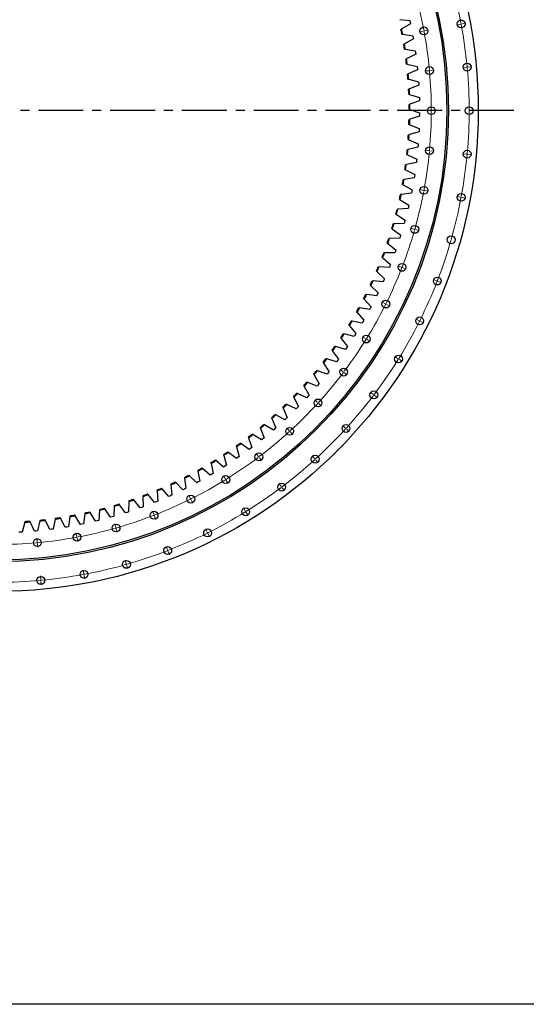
# Model space of a CAD drawing. Header units: millimetres. Extents: x -1928 to 21055, y 64816 to 83481.
# Tile 2 of 17: x 4448 to 6958, y 64816 to 69695. Entities that reach past the tile are written whole.
import ezdxf

# ---------------------------------------------------------------- set-up
doc = ezdxf.new("R2010")
doc.units = ezdxf.units.MM
doc.header["$LTSCALE"] = 100
doc.linetypes.add('CENTER', pattern=[10.16, 6.35, -1.27, 1.27, -1.27])

msp = doc.modelspace()

# ---------------------------------------------------------------- linework, layer by layer
at = {"color": 7, "linetype": 'Continuous', "lineweight": 25}
for p, q in [((6330.6, 69696.4), (6380.7, 69690.9)), ((6384.2, 69674.8), (6340.7, 69649.3)), ((6380.7, 69690.9), (6382.5, 69682.9)), ((6382.5, 69682.9), (6384.2, 69674.8)), ((6340.7, 69649.3), (6337.1, 69647.1)), ((6341.7, 69623.5), (6345.9, 69622.9)), ((6345.9, 69622.9), (6395.8, 69615.5)), ((6354.2, 69575.4), (6350.5, 69573.4)), ((6398.6, 69599.3), (6354.2, 69575.4)), ((6395.8, 69615.5), (6397.2, 69607.4)), ((6397.2, 69607.4), (6398.6, 69599.3)), ((6354.3, 69549.6), (6358.4, 69548.8)), ((6358.4, 69548.8), (6408, 69539.7)), ((6410.3, 69523.4), (6365, 69501.1)), ((6408, 69539.7), (6409.2, 69531.5)), ((6409.2, 69531.5), (6410.3, 69523.4)), ((6365, 69501.1), (6361.2, 69499.2)), ((6364.1, 69475.3), (6368.2, 69474.4)), ((6368.2, 69474.4), (6417.5, 69463.4)), ((6373.1, 69426.4), (6369.2, 69424.7)), ((6419.1, 69447), (6373.1, 69426.4)), ((6417.5, 69463.4), (6418.3, 69455.2)), ((6418.3, 69455.2), (6419.1, 69447)), ((6371.2, 69400.7), (6375.3, 69399.6)), ((6375.3, 69399.6), (6424.1, 69386.8)), ((6424.1, 69386.8), (6424.7, 69378.6)), ((6424.7, 69378.6), (6425.2, 69370.4)), ((6378.4, 69351.5), (6374.5, 69349.9)), ((6375.6, 69325.9), (6379.7, 69324.6)), ((6425.2, 69370.4), (6378.4, 69351.5)), ((6381, 69276.4), (6377, 69275)), ((6379.7, 69324.6), (6427.9, 69310.1)), ((6428.4, 69293.6), (6381, 69276.4)), ((6427.9, 69310.1), (6428.2, 69301.9)), ((6428.2, 69301.9), (6428.4, 69293.6)), ((6377.2, 69250.9), (6381.2, 69249.5)), ((6381.2, 69249.5), (6429, 69233.2)), ((6429, 69233.2), (6428.9, 69225)), ((6380.8, 69201.3), (6376.8, 69200)), ((6428.8, 69216.8), (6380.8, 69201.3)), ((6428.9, 69225), (6428.8, 69216.8)), ((6376.1, 69176), (6380, 69174.5)), ((6426.4, 69140), (6377.8, 69126.3)), ((6380, 69174.5), (6427.1, 69156.4)), ((6426.8, 69148.2), (6426.4, 69140)), ((6427.1, 69156.4), (6426.8, 69148.2)), ((6372.2, 69101.1), (6376.1, 69099.5)), ((6377.8, 69126.3), (6373.8, 69125.1)), ((6376.1, 69099.5), (6422.5, 69079.7)), ((6372.1, 69051.4), (6368, 69050.4)), ((6421.1, 69063.3), (6372.1, 69051.4)), ((6421.8, 69071.5), (6421.1, 69063.3)), ((6422.5, 69079.7), (6421.8, 69071.5)), ((6413.1, 68986.9), (6363.7, 68976.8)), ((6365.6, 69026.5), (6369.4, 69024.7)), ((6369.4, 69024.7), (6415, 69003.2)), ((6414.1, 68995), (6413.1, 68986.9)), ((6415, 69003.2), (6414.1, 68995)), ((6356.2, 68952.1), (6360, 68950.2)), ((6363.7, 68976.8), (6359.5, 68975.9)), ((6360, 68950.2), (6404.8, 68927)), ((6352.5, 68902.5), (6348.3, 68901.8)), ((6402.2, 68910.8), (6352.5, 68902.5)), ((6403.5, 68918.9), (6402.2, 68910.8)), ((6404.8, 68927), (6403.5, 68918.9)), ((6344.1, 68878.1), (6347.8, 68876)), ((6347.8, 68876), (6391.7, 68851.3)), ((6390.2, 68843.2), (6388.6, 68835.1)), ((6391.7, 68851.3), (6390.2, 68843.2)), ((6329.3, 68804.6), (6332.9, 68802.4)), ((6332.9, 68802.4), (6375.9, 68776.1)), ((6338.6, 68828.7), (6334.4, 68828.2)), ((6388.6, 68835.1), (6338.6, 68828.7)), ((6322, 68755.5), (6317.7, 68755.1)), ((6372.2, 68760.1), (6322, 68755.5)), ((6374.1, 68768.1), (6372.2, 68760.1)), ((6375.9, 68776.1), (6374.1, 68768.1)), ((6311.8, 68731.8), (6315.3, 68729.4)), ((6315.3, 68729.4), (6357.3, 68701.5)), ((6355.2, 68693.6), (6353, 68685.6)), ((6357.3, 68701.5), (6355.2, 68693.6)), ((6291.7, 68659.6), (6295.1, 68657.1)), ((6295.1, 68657.1), (6336, 68627.7)), ((6302.7, 68682.9), (6298.4, 68682.7)), ((6353, 68685.6), (6302.7, 68682.9)), ((6280.7, 68611.1), (6276.5, 68611)), ((6331.1, 68612), (6280.7, 68611.1)), ((6333.6, 68619.8), (6331.1, 68612)), ((6336, 68627.7), (6333.6, 68619.8)), ((6268.9, 68588.2), (6272.2, 68585.6)), ((6272.2, 68585.6), (6312, 68554.6)), ((6309.3, 68546.9), (6306.6, 68539.1)), ((6312, 68554.6), (6309.3, 68546.9)), ((6243.5, 68517.7), (6246.7, 68514.9)), ((6246.7, 68514.9), (6285.4, 68482.6)), ((6256.1, 68540.1), (6251.9, 68540.2)), ((6306.6, 68539.1), (6256.1, 68540.1)), ((6215.5, 68448.1), (6218.6, 68445.3)), ((6229, 68470.1), (6224.8, 68470.3)), ((6279.3, 68467.3), (6229, 68470.1)), ((6282.4, 68474.9), (6279.3, 68467.3)), ((6285.4, 68482.6), (6282.4, 68474.9)), ((6199.3, 68401.1), (6195.1, 68401.5)), ((6249.5, 68396.5), (6199.3, 68401.1)), ((6218.6, 68445.3), (6256.1, 68411.5)), ((6252.8, 68404), (6249.5, 68396.5)), ((6256.1, 68411.5), (6252.8, 68404)), ((6185, 68379.7), (6188, 68376.7)), ((6188, 68376.7), (6224.2, 68341.6)), ((6152, 68312.4), (6154.9, 68309.3)), ((6154.9, 68309.3), (6189.8, 68272.9)), ((6167, 68333.3), (6162.8, 68333.8)), ((6217, 68326.8), (6167, 68333.3)), ((6220.7, 68334.2), (6217, 68326.8)), ((6224.2, 68341.6), (6220.7, 68334.2)), ((6132.3, 68266.7), (6128.2, 68267.4)), ((6182.1, 68258.3), (6132.3, 68266.7)), ((6185.9, 68265.6), (6182.1, 68258.3)), ((6189.8, 68272.9), (6185.9, 68265.6)), ((6116.5, 68246.3), (6119.3, 68243.2)), ((6119.3, 68243.2), (6152.8, 68205.5)), ((6152.8, 68205.5), (6148.8, 68198.3)), ((6078.7, 68181.6), (6081.3, 68178.4)), ((6081.3, 68178.4), (6113.5, 68139.5)), ((6095.2, 68201.4), (6091.1, 68202.3)), ((6144.6, 68191.2), (6095.2, 68201.4)), ((6148.8, 68198.3), (6144.6, 68191.2)), ((6038.4, 68118.4), (6041, 68115)), ((6041, 68115), (6071.7, 68075)), ((6055.7, 68137.5), (6051.6, 68138.5)), ((6104.7, 68125.5), (6055.7, 68137.5)), ((6109.1, 68132.5), (6104.7, 68125.5)), ((6113.5, 68139.5), (6109.1, 68132.5)), ((5995.9, 68056.6), (5998.4, 68053.2)), ((6013.9, 68075.2), (6009.8, 68076.3)), ((6062.4, 68061.4), (6013.9, 68075.2)), ((6067.1, 68068.2), (6062.4, 68061.4)), ((6071.7, 68075), (6067.1, 68068.2)), ((5969.8, 68014.3), (5965.8, 68015.7)), ((6017.8, 67998.8), (5969.8, 68014.3)), ((5998.4, 68053.2), (6027.5, 68012)), ((6027.5, 68012), (6022.7, 68005.4)), ((5951.2, 67996.5), (5953.5, 67993)), ((5953.5, 67993), (5981.1, 67950.8)), ((6022.7, 68005.4), (6017.8, 67998.8)), ((5904.3, 67938.1), (5906.5, 67934.4)), ((5906.5, 67934.4), (5932.5, 67891.3)), ((5923.6, 67955.2), (5919.6, 67956.7)), ((5970.9, 67937.9), (5923.6, 67955.2)), ((5976.1, 67944.3), (5970.9, 67937.9)), ((5981.1, 67950.8), (5976.1, 67944.3)), ((5855.2, 67881.4), (5857.3, 67877.7)), ((5857.3, 67877.7), (5881.7, 67833.6)), ((5875.1, 67897.8), (5871.2, 67899.4)), ((5921.8, 67878.8), (5875.1, 67897.8)), ((5927.2, 67885), (5921.8, 67878.8)), ((5932.5, 67891.3), (5927.2, 67885)), ((5804.1, 67826.5), (5806.1, 67822.8)), ((5806.1, 67822.8), (5828.9, 67777.8)), ((5824.6, 67842.2), (5820.8, 67844)), ((5870.6, 67821.5), (5824.6, 67842.2)), ((5876.2, 67827.5), (5870.6, 67821.5)), ((5881.7, 67833.6), (5876.2, 67827.5)), ((5751.1, 67773.6), (5752.8, 67769.8)), ((5752.8, 67769.8), (5774, 67724)), ((5772.1, 67788.5), (5768.3, 67790.4)), ((5817.3, 67766.1), (5772.1, 67788.5)), ((5823.1, 67771.9), (5817.3, 67766.1)), ((5828.9, 67777.8), (5823.1, 67771.9)), ((5696.1, 67722.7), (5697.7, 67718.8)), ((5697.7, 67718.8), (5717.2, 67672.2)), ((5717.7, 67736.8), (5714, 67738.8)), ((5762, 67712.7), (5717.7, 67736.8)), ((5768, 67718.3), (5762, 67712.7)), ((5774, 67724), (5768, 67718.3)), ((5639.3, 67673.8), (5640.8, 67669.8)), ((5640.8, 67669.8), (5658.5, 67622.6)), ((5661.4, 67687.1), (5657.7, 67689.3)), ((5704.8, 67661.4), (5661.4, 67687.1)), ((5711, 67666.8), (5704.8, 67661.4)), ((5717.2, 67672.2), (5711, 67666.8)), ((5580.7, 67627), (5582.1, 67623)), ((5582.1, 67623), (5598, 67575.2)), ((5603.3, 67639.5), (5599.7, 67641.8)), ((5645.7, 67612.3), (5603.3, 67639.5)), ((5658.5, 67622.6), (5652.1, 67617.4)), ((5520.5, 67582.4), (5521.7, 67578.4)), ((5521.7, 67578.4), (5535.9, 67530)), ((5543.5, 67594.1), (5540, 67596.5)), ((5584.9, 67565.3), (5543.5, 67594.1)), ((5591.5, 67570.2), (5584.9, 67565.3)), ((5598, 67575.2), (5591.5, 67570.2)), ((5652.1, 67617.4), (5645.7, 67612.3)), ((5458.6, 67540.1), (5459.7, 67536)), ((5459.7, 67536), (5472.1, 67487.1)), ((5482, 67550.9), (5478.7, 67553.4)), ((5522.4, 67520.6), (5482, 67550.9)), ((5529.1, 67525.3), (5522.4, 67520.6)), ((5535.9, 67530), (5529.1, 67525.3)), ((5354.6, 67471.4), (5351.4, 67474.2)), ((5392.6, 67438.2), (5354.6, 67471.4)), ((5395.3, 67500), (5396.1, 67495.9)), ((5396.1, 67495.9), (5406.8, 67446.6)), ((5419.1, 67510), (5415.8, 67512.6)), ((5458.2, 67478.2), (5419.1, 67510)), ((5465.2, 67482.6), (5458.2, 67478.2)), ((5472.1, 67487.1), (5465.2, 67482.6)), ((5264.3, 67427.1), (5264.9, 67422.9)), ((5264.9, 67422.9), (5271.9, 67372.9)), ((5288.8, 67435.2), (5285.7, 67438.1)), ((5325.6, 67400.7), (5288.8, 67435.2)), ((5330.5, 67462.3), (5331.2, 67458.2)), ((5331.2, 67458.2), (5340, 67408.5)), ((5399.7, 67442.4), (5392.6, 67438.2)), ((5406.8, 67446.6), (5399.7, 67442.4)), ((5197, 67394.2), (5197.4, 67390)), ((5197.4, 67390), (5202.5, 67339.8)), ((5221.7, 67401.5), (5218.7, 67404.5)), ((5257.2, 67365.6), (5221.7, 67401.5)), ((5332.8, 67404.6), (5325.6, 67400.7)), ((5340, 67408.5), (5332.8, 67404.6)), ((5058.8, 67336.1), (5058.9, 67331.9)), ((5058.9, 67331.9), (5060.4, 67281.5)), ((5084, 67341.5), (5081.3, 67344.7)), ((5116.8, 67303.2), (5084, 67341.5)), ((5128.4, 67363.9), (5128.7, 67359.7)), ((5128.7, 67359.7), (5132, 67309.3)), ((5153.4, 67370.2), (5150.6, 67373.4)), ((5187.5, 67333.1), (5153.4, 67370.2)), ((5195, 67336.4), (5187.5, 67333.1)), ((5202.5, 67339.8), (5195, 67336.4)), ((5264.6, 67369.2), (5257.2, 67365.6)), ((5271.9, 67372.9), (5264.6, 67369.2)), ((4916.6, 67284), (4914.3, 67233.7)), ((4916.8, 67288.3), (4916.6, 67284)), ((4942.3, 67291.8), (4939.8, 67295.2)), ((4972.1, 67251.2), (4942.3, 67291.8)), ((4988.2, 67306.6), (4987.8, 67256.2)), ((4988.2, 67310.9), (4988.2, 67306.6)), ((5013.6, 67315.4), (5011, 67318.7)), ((5044.9, 67275.8), (5013.6, 67315.4)), ((5052.7, 67278.6), (5044.9, 67275.8)), ((5060.4, 67281.5), (5052.7, 67278.6)), ((5124.4, 67306.2), (5116.8, 67303.2)), ((5132, 67309.3), (5124.4, 67306.2)), ((4649.9, 67224.3), (4647.9, 67228)), ((4697.4, 67232.2), (4689.6, 67182.4)), ((4698.1, 67236.4), (4697.4, 67232.2)), ((4723.9, 67237.1), (4721.8, 67240.8)), ((4749, 67193.4), (4723.9, 67237.1)), ((4771.1, 67246.8), (4765.1, 67196.7)), ((4771.6, 67251), (4771.1, 67246.8)), ((4797.3, 67252.7), (4795.1, 67256.3)), ((4824.1, 67209.9), (4797.3, 67252.7)), ((4844.2, 67264.1), (4840.1, 67213.8)), ((4844.5, 67268.3), (4844.2, 67264.1)), ((4870.2, 67270.9), (4867.8, 67274.4)), ((4898.5, 67229.2), (4870.2, 67270.9)), ((4906.4, 67231.4), (4898.5, 67229.2)), ((4914.3, 67233.7), (4906.4, 67231.4)), ((4980, 67253.7), (4972.1, 67251.2)), ((4987.8, 67256.2), (4980, 67253.7)), ((4473.9, 67204.8), (4460.7, 67156.1)), ((4475, 67208.9), (4473.9, 67204.8)), ((4500.7, 67206.8), (4499, 67210.6)), ((4520.9, 67160.6), (4500.7, 67206.8)), ((4548.7, 67211.2), (4537.3, 67162.1)), ((4549.7, 67215.3), (4548.7, 67211.2)), ((4575.5, 67214.1), (4573.6, 67218)), ((4597.3, 67168.7), (4575.5, 67214.1)), ((4623.3, 67220.3), (4613.7, 67170.8)), ((4624.1, 67224.5), (4623.3, 67220.3)), ((4673.4, 67179.7), (4649.9, 67224.3)), ((4681.5, 67181), (4673.4, 67179.7)), ((4689.6, 67182.4), (4681.5, 67181)), ((4757.1, 67195), (4749, 67193.4)), ((4765.1, 67196.7), (4757.1, 67195)), ((4832.1, 67211.8), (4824.1, 67209.9)), ((4840.1, 67213.8), (4832.1, 67211.8)), ((4452.5, 67155.6), (4444.3, 67155.2)), ((4460.7, 67156.1), (4452.5, 67155.6)), ((4529.1, 67161.3), (4520.9, 67160.6)), ((4537.3, 67162.1), (4529.1, 67161.3)), ((4605.5, 67169.7), (4597.3, 67168.7)), ((4613.7, 67170.8), (4605.5, 67169.7))]:
    msp.add_line(p, q, dxfattribs=at)
at = {"color": 0, "linetype": 'Continuous', "lineweight": 18}
for p, q in [((6630, 69672.8), (6613.3, 69669.7)), ((6634.9, 69673.7), (6632.5, 69673.3)), ((6634.9, 69673.7), (6637.4, 69674.2)), ((6639.9, 69674.7), (6656.6, 69677.8)), ((6445.7, 69638.4), (6429, 69635.2)), ((6450.6, 69639.3), (6448.2, 69638.8)), ((6450.6, 69639.3), (6453.1, 69639.7)), ((6455.5, 69640.2), (6472.3, 69643.3)), ((6473.1, 69442.1), (6456.2, 69440.6)), ((6478.1, 69442.6), (6475.6, 69442.4)), ((6478.1, 69442.6), (6480.6, 69442.8)), ((6483, 69443.1), (6500, 69444.6)), ((6659.8, 69459.4), (6642.9, 69457.9)), ((6664.8, 69459.9), (6662.3, 69459.7)), ((6664.8, 69459.9), (6667.3, 69460.1)), ((6669.7, 69460.4), (6686.7, 69461.9)), ((6482.2, 69244.2), (6465.2, 69244.2)), ((6487.2, 69244.2), (6484.7, 69244.2)), ((6487.2, 69244.2), (6489.7, 69244.2)), ((6492.2, 69244.2), (6509.2, 69244.2)), ((6473.1, 69046.3), (6456.2, 69047.9)), ((6478.1, 69045.8), (6475.6, 69046.1)), ((6478.1, 69045.8), (6480.6, 69045.6)), ((6483, 69045.4), (6500, 69043.8)), ((6659.8, 69029), (6642.9, 69030.6)), ((6664.8, 69028.5), (6662.3, 69028.8)), ((6664.8, 69028.5), (6667.3, 69028.3)), ((6669.7, 69028.1), (6686.7, 69026.5)), ((6445.7, 68850.1), (6429, 68853.2)), ((6450.6, 68849.2), (6448.2, 68849.6)), ((6450.6, 68849.2), (6453.1, 68848.7)), ((6455.5, 68848.2), (6472.3, 68845.1)), ((6630, 68815.6), (6613.3, 68818.7)), ((6634.9, 68814.7), (6632.5, 68815.2)), ((6634.9, 68814.7), (6637.4, 68814.2)), ((6639.9, 68813.8), (6656.6, 68810.7)), ((6400.4, 68657.2), (6384, 68661.9)), ((6405.2, 68655.8), (6402.8, 68656.5)), ((6405.2, 68655.8), (6407.6, 68655.2)), ((6410, 68654.5), (6426.3, 68649.8)), ((6337.4, 68469.4), (6321.5, 68475.5)), ((6342.1, 68467.5), (6339.7, 68468.5)), ((6342.1, 68467.5), (6344.4, 68466.6)), ((6346.7, 68465.7), (6362.6, 68459.6)), ((6512.2, 68401.6), (6496.4, 68407.8)), ((6516.9, 68399.8), (6514.6, 68400.7)), ((6516.9, 68399.8), (6519.2, 68398.9)), ((6521.6, 68398), (6537.4, 68391.9)), ((6257.4, 68288.1), (6242.1, 68295.7)), ((6261.8, 68285.9), (6259.6, 68287)), ((6261.8, 68285.9), (6264.1, 68284.8)), ((6266.3, 68283.7), (6281.5, 68276.1)), ((6425.2, 68204.5), (6410, 68212.1)), ((6429.7, 68202.3), (6427.4, 68203.4)), ((6429.7, 68202.3), (6431.9, 68201.2)), ((6434.2, 68200.1), (6449.4, 68192.5)), ((6161, 68115), (6146.5, 68124)), ((6165.2, 68112.4), (6163.1, 68113.7)), ((6165.2, 68112.4), (6167.3, 68111.1)), ((6169.5, 68109.8), (6183.9, 68100.8)), ((6320.4, 68016.3), (6305.9, 68025.3)), ((6324.6, 68013.7), (6322.5, 68015)), ((6324.6, 68013.7), (6326.7, 68012.4)), ((6328.9, 68011), (6343.3, 68002.1)), ((6049, 67951.6), (6035.4, 67961.8)), ((6053, 67948.6), (6051, 67950.1)), ((6053, 67948.6), (6055, 67947)), ((6057, 67945.5), (6070.5, 67935.3)), ((6198.6, 67838.6), (6185, 67848.8)), ((6202.6, 67835.6), (6200.6, 67837.1)), ((6202.6, 67835.6), (6204.6, 67834.1)), ((6206.6, 67832.5), (6220.2, 67822.3)), ((5922.4, 67799.1), (5909.8, 67810.6)), ((5926.1, 67795.8), (5924.3, 67797.5)), ((5926.1, 67795.8), (5928, 67794.1)), ((5929.8, 67792.4), (5942.4, 67780.9)), ((5782.3, 67659), (5770.9, 67671.6)), ((6061, 67672.8), (6048.4, 67684.3)), ((6064.7, 67669.5), (6062.8, 67671.1)), ((6064.7, 67669.5), (6066.5, 67667.8)), ((5785.7, 67655.3), (5784, 67657.2)), ((5785.7, 67655.3), (5787.4, 67653.5)), ((5789.1, 67651.7), (5800.5, 67639.1)), ((6068.4, 67666.1), (6080.9, 67654.6)), ((5629.9, 67532.5), (5619.6, 67546)), ((5632.9, 67528.5), (5631.4, 67530.5)), ((5632.9, 67528.5), (5634.4, 67526.5)), ((5635.9, 67524.5), (5646.2, 67510.9)), ((5908.6, 67520.5), (5897.2, 67533)), ((5912, 67516.8), (5910.3, 67518.6)), ((5912, 67516.8), (5913.7, 67514.9)), ((5915.4, 67513.1), (5926.8, 67500.5)), ((5466.4, 67420.5), (5457.5, 67435)), ((5469.1, 67416.2), (5467.8, 67418.4)), ((5469.1, 67416.2), (5470.4, 67414.1)), ((5471.7, 67412), (5480.6, 67397.5)), ((5742.9, 67382.8), (5732.6, 67396.4)), ((5745.9, 67378.9), (5744.4, 67380.8)), ((5745.9, 67378.9), (5747.4, 67376.9)), ((5748.9, 67374.9), (5759.2, 67361.3)), ((5293.3, 67324.1), (5285.8, 67339.3)), ((5295.6, 67319.6), (5294.5, 67321.9)), ((5295.6, 67319.6), (5296.7, 67317.4)), ((5297.8, 67315.1), (5305.4, 67299.9)), ((5112.1, 67244.1), (5106, 67259.9)), ((5113.9, 67239.4), (5113, 67241.7)), ((5113.9, 67239.4), (5114.8, 67237.1)), ((5115.7, 67234.7), (5121.9, 67218.9)), ((5565.1, 67261.1), (5556.2, 67275.5)), ((5567.8, 67256.8), (5566.5, 67259)), ((5567.8, 67256.8), (5569.1, 67254.7)), ((5570.4, 67252.6), (5579.4, 67238.1)), ((4924.2, 67181.1), (4919.6, 67197.5)), ((4925.6, 67176.3), (4924.9, 67178.7)), ((4731.4, 67135.7), (4728.3, 67152.5)), ((4732.3, 67130.8), (4731.8, 67133.3)), ((4732.3, 67130.8), (4732.8, 67128.4)), ((4925.6, 67176.3), (4926.3, 67173.9)), ((4927, 67171.5), (4931.6, 67155.1)), ((5376.9, 67156.2), (5369.3, 67171.5)), ((5379.2, 67151.8), (5378, 67154)), ((5379.2, 67151.8), (5380.3, 67149.5)), ((5381.4, 67147.3), (5389, 67132.1)), ((4535.2, 67108.4), (4533.6, 67125.3)), ((4535.6, 67103.4), (4535.4, 67105.9)), ((4535.6, 67103.4), (4535.8, 67100.9)), ((4536.1, 67098.4), (4537.6, 67081.5)), ((4733.2, 67125.9), (4736.3, 67109.2)), ((5179.8, 67069.2), (5173.7, 67085.1)), ((5181.6, 67064.6), (5180.7, 67066.9)), ((5181.6, 67064.6), (5182.5, 67062.2)), ((5183.4, 67059.9), (5189.6, 67044)), ((4975.6, 67000.8), (4970.9, 67017.1)), ((4976.9, 66995.9), (4976.2, 66998.4)), ((4976.9, 66995.9), (4977.6, 66993.5)), ((4978.3, 66991.1), (4982.9, 66974.8)), ((4552.5, 66921.7), (4550.9, 66938.6)), ((4765.8, 66951.4), (4762.7, 66968.1)), ((4766.8, 66946.5), (4766.3, 66949)), ((4766.8, 66946.5), (4767.2, 66944.1)), ((4767.7, 66941.6), (4770.8, 66924.9)), ((4552.9, 66916.7), (4552.7, 66919.2)), ((4552.9, 66916.7), (4553.1, 66914.2)), ((4553.4, 66911.7), (4554.9, 66894.8))]:
    msp.add_line(p, q, dxfattribs=at)
at = {"linetype": 'CENTER', "ltscale": 0.35}
msp.add_line((6896.6, 69244.2), (1777.9, 69244.2), dxfattribs=at)
msp.add_lwpolyline([(-1927.6, 83481.1), (21055.3, 83481.1), (21055.3, 64816.2), (-1927.6, 64816.2)], close=True)
at = {"color": 7, "linetype": 'Continuous', "lineweight": 25}
for centre, radius in [((4337.2, 69244.2), 2382.5), ((4337.2, 69244.2), 2235), ((4337.2, 69244.2), 2227), ((6634.9, 69673.7), 19.5), ((6450.6, 69639.3), 19.5), ((6664.8, 69459.9), 19.5), ((6478.1, 69442.6), 19.5), ((6487.2, 69244.2), 19.5), ((6674.7, 69244.2), 19.5), ((6478.1, 69045.8), 19.5), ((6664.8, 69028.5), 19.5), ((6450.6, 68849.2), 19.5), ((6634.9, 68814.7), 19.5), ((6405.2, 68655.8), 19.5), ((6585.5, 68604.5), 19.5), ((6342.1, 68467.5), 19.5), ((6516.9, 68399.8), 19.5), ((6261.8, 68285.9), 19.5), ((6429.7, 68202.3), 19.5), ((6165.2, 68112.4), 19.5), ((6324.6, 68013.7), 19.5), ((6053, 67948.6), 19.5), ((5926.1, 67795.8), 19.5), ((6202.6, 67835.6), 19.5), ((5785.7, 67655.3), 19.5), ((6064.7, 67669.5), 19.5), ((5632.9, 67528.5), 19.5), ((5912, 67516.8), 19.5), ((5469.1, 67416.2), 19.5), ((5745.9, 67378.9), 19.5), ((5295.6, 67319.6), 19.5), ((5567.8, 67256.8), 19.5), ((5113.9, 67239.4), 19.5), ((4925.6, 67176.3), 19.5), ((4732.3, 67130.8), 19.5), ((5379.2, 67151.8), 19.5), ((4535.6, 67103.4), 19.5), ((5181.6, 67064.6), 19.5), ((4976.9, 66995.9), 19.5), ((4552.9, 66916.7), 19.5), ((4766.8, 66946.5), 19.5)]:
    msp.add_circle(centre, radius, dxfattribs=at)
at = {"color": 0, "linetype": 'Continuous', "lineweight": 18}
for radius, start, end in [(2337.5, 10.7108, 15.7598), (2150, 10.7215, 15.7491), (2337.5, 10.5882, 10.6495), (2337.5, 10.527, 10.5882), (2337.5, 5.4167, 10.4657), (2150, 10.5882, 10.6549), (2150, 10.5216, 10.5882), (2150, 5.4274, 10.455), (2150, 5.2941, 5.3607), (2150, 5.2275, 5.2941), (2150, 0.1332, 5.1609), (2337.5, 5.2941, 5.3554), (2337.5, 5.2328, 5.2941), (2337.5, 354.8284, 5.1716), (2150, 354.8391, 359.8668), (2150, 0, 0.0666), (2150, 359.9334, 0), (2150, 349.545, 354.5726), (2150, 354.6393, 354.7059), (2150, 354.7059, 354.7725), (2337.5, 349.5343, 354.5833), (2337.5, 354.6446, 354.7059), (2337.5, 354.7059, 354.7672), (2150, 344.2509, 349.2785), (2150, 349.3451, 349.4118), (2150, 349.4118, 349.4784), (2337.5, 338.9461, 349.2892), (2337.5, 349.3505, 349.4118), (2337.5, 349.4118, 349.473), (2150, 338.9568, 343.9844), (2150, 344.051, 344.1176), (2150, 344.1176, 344.1843), (2150, 333.6627, 338.6903), (2150, 338.7569, 338.8235), (2150, 338.8235, 338.8902), (2337.5, 338.7623, 338.8235), (2337.5, 338.8235, 338.8848), (2337.5, 333.652, 338.701), (2150, 328.3685, 333.3962), (2150, 333.4628, 333.5294), (2150, 333.5294, 333.596), (2337.5, 333.5294, 333.5907), (2337.5, 328.3579, 333.4069), (2337.5, 333.4681, 333.5294), (2150, 323.0744, 328.102), (2150, 328.1687, 328.2353), (2150, 328.2353, 328.3019), (2337.5, 323.0637, 328.1127), (2337.5, 328.174, 328.2353), (2337.5, 328.2353, 328.2966), (2150, 317.7803, 322.8079), (2150, 322.8746, 322.9412), (2150, 322.9412, 323.0078), (2337.5, 317.7696, 322.8186), (2337.5, 322.8799, 322.9412), (2337.5, 322.9412, 323.0025), (2150, 312.4862, 317.5138), (2150, 317.5804, 317.6471), (2150, 317.6471, 317.7137), (2337.5, 317.5858, 317.6471), (2337.5, 317.6471, 317.7083), (2150, 307.1921, 312.2197), (2150, 312.2863, 312.3529), (2150, 312.3529, 312.4196), (2337.5, 312.4755, 317.5245), (2150, 301.898, 306.9256), (2150, 306.9922, 307.0588), (2150, 307.0588, 307.1254), (2337.5, 307.1814, 312.2304), (2337.5, 312.2917, 312.3529), (2337.5, 312.3529, 312.4142), (2150, 296.6038, 301.6315), (2150, 301.6981, 301.7647), (2150, 301.7647, 301.8313), (2337.5, 301.8873, 306.9363), (2337.5, 306.9975, 307.0588), (2337.5, 307.0588, 307.1201), (2150, 291.3097, 296.3373), (2150, 296.404, 296.4706), (2150, 296.4706, 296.5372), (2150, 286.0156, 291.0432), (2150, 291.1098, 291.1765), (2150, 291.1765, 291.2431), (2337.5, 296.5931, 301.6421), (2337.5, 301.7034, 301.7647), (2337.5, 301.7647, 301.826), (2150, 275.4274, 280.455), (2150, 280.5216, 280.5882), (2150, 280.5882, 280.6549), (2150, 280.7215, 285.7491), (2150, 285.8157, 285.8824), (2150, 285.8824, 285.949), (2337.5, 291.299, 296.348), (2337.5, 296.4093, 296.4706), (2337.5, 296.4706, 296.5319), (2150, 270.1332, 275.1609), (2150, 275.2275, 275.2941), (2150, 275.2941, 275.3607), (2337.5, 286.0049, 291.0539), (2337.5, 291.1152, 291.1765), (2337.5, 291.1765, 291.2377), (2337.5, 280.7108, 285.7598), (2337.5, 285.8211, 285.8824), (2337.5, 285.8824, 285.9436), (2337.5, 275.4167, 280.4657), (2337.5, 280.527, 280.5882), (2337.5, 280.5882, 280.6495), (2337.5, 270.1226, 275.1716), (2337.5, 275.2328, 275.2941), (2337.5, 275.2941, 275.3554)]:
    msp.add_arc((4337.2, 69244.2), radius, start, end, dxfattribs=at)
at = {"color": 7, "linetype": 'Continuous', "lineweight": 25}
for radius, start, end in [(2040, 10.7145, 11.3908), (2044, 10.6757, 11.4296), (2040, 8.6092, 9.2855), (2044, 8.5704, 9.3243), (2040, 6.5039, 7.1803), (2044, 6.4652, 7.219), (2040, 4.3987, 5.075), (2044, 4.3599, 5.1138), (2040, 2.2934, 2.9697), (2044, 2.2547, 3.0085), (2044, 0.1494, 0.9032), (2040, 0.1881, 0.8645), (2040, 358.0829, 358.7592), (2044, 358.0441, 358.798), (2040, 355.9776, 356.654), (2044, 355.9389, 356.6927), (2040, 353.8724, 354.5487), (2044, 353.8336, 354.5875), (2040, 351.7671, 352.4434), (2044, 351.7283, 352.4822), (2040, 349.6618, 350.3382), (2044, 349.6231, 350.3769), (2040, 347.5566, 348.2329), (2044, 347.5178, 348.2717), (2040, 345.4513, 346.1276), (2044, 345.4125, 346.1664), (2040, 343.346, 344.0224), (2044, 343.3073, 344.0611), (2040, 341.2408, 341.9171), (2044, 341.202, 341.9559), (2040, 339.1355, 339.8119), (2044, 339.0968, 339.8506), (2040, 337.0303, 337.7066), (2044, 336.9915, 337.7453), (2040, 334.925, 335.6013), (2044, 334.8862, 335.6401), (2040, 332.8197, 333.4961), (2044, 332.781, 333.5348), (2040, 330.7145, 331.3908), (2044, 330.6757, 331.4296), (2040, 328.6092, 329.2855), (2044, 328.5704, 329.3243), (2040, 326.5039, 327.1803), (2044, 326.4652, 327.219), (2040, 324.3987, 325.075), (2044, 324.3599, 325.1138), (2040, 322.2934, 322.9697), (2044, 322.2547, 323.0085), (2040, 320.1881, 320.8645), (2044, 320.1494, 320.9032), (2040, 318.0829, 318.7592), (2044, 318.0441, 318.798), (2040, 315.9776, 316.654), (2044, 315.9389, 316.6927), (2040, 313.8724, 314.5487), (2044, 313.8336, 314.5875), (2040, 311.7671, 312.4434), (2044, 311.7283, 312.4822), (2040, 309.6618, 310.3382), (2044, 309.6231, 310.3769), (2040, 307.5566, 308.2329), (2044, 307.5178, 308.2717), (2040, 305.4513, 306.1276), (2044, 305.4125, 306.1664), (2040, 303.346, 304.0224), (2044, 303.3073, 304.0611), (2040, 299.1355, 299.8119), (2044, 299.0968, 299.8506), (2040, 301.2408, 301.9171), (2044, 301.202, 301.9559), (2040, 297.0303, 297.7066), (2044, 296.9915, 297.7453), (2040, 294.925, 295.6013), (2044, 294.8862, 295.6401), (2040, 290.7145, 291.3908), (2044, 290.6757, 291.4296), (2040, 292.8197, 293.4961), (2044, 292.781, 293.5348), (2044, 286.4652, 287.219), (2040, 286.5039, 287.1803), (2040, 288.6092, 289.2855), (2044, 288.5704, 289.3243), (2040, 278.0829, 278.7592), (2044, 280.1494, 280.9032), (2040, 280.1881, 280.8645), (2044, 282.2547, 283.0085), (2040, 282.2934, 282.9697), (2044, 284.3599, 285.1138), (2040, 284.3987, 285.075), (2044, 273.8336, 274.5875), (2040, 273.8724, 274.5487), (2044, 275.9389, 276.6927), (2040, 275.9776, 276.654), (2044, 278.0441, 278.798)]:
    msp.add_arc((4337.2, 69244.2), radius, start, end, dxfattribs=at)

doc.saveas('drawing.dxf')
